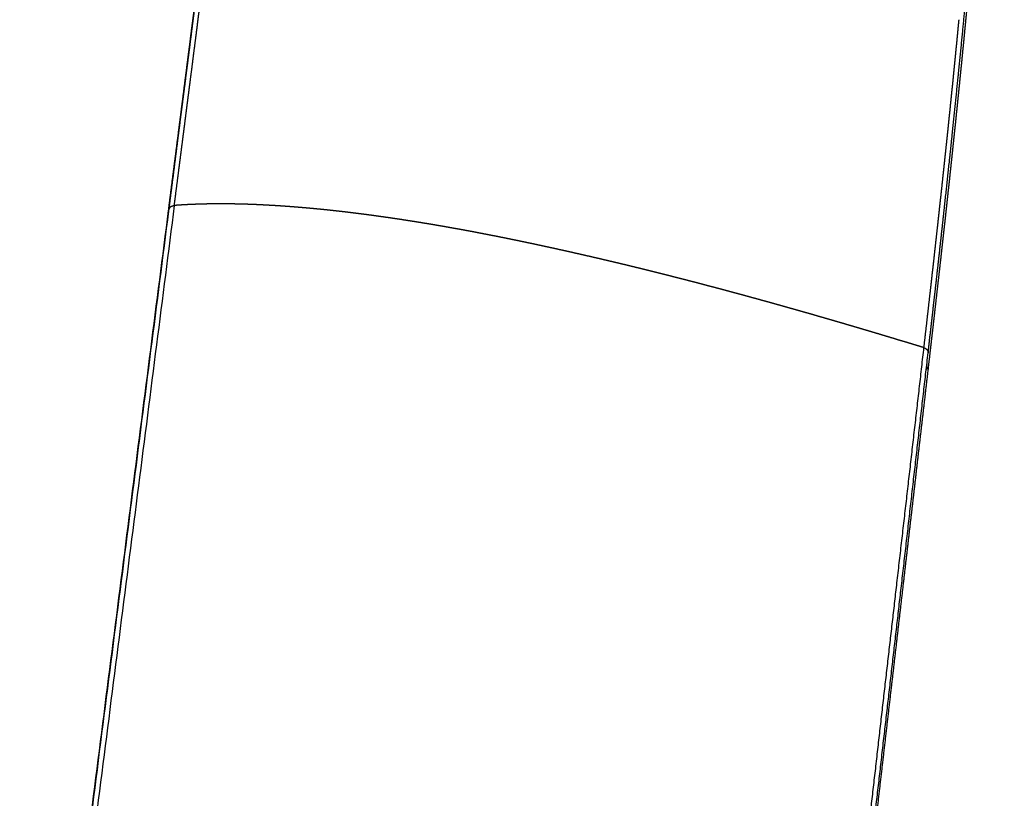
# Model space of a CAD drawing. Header units: millimetres. Extents: x -3355 to -830, y -2775 to -1049.
# Tile 66 of 103: x -1542 to -1380, y -1797 to -1668. Entities that reach past the tile are written whole.
import ezdxf

# ---------------------------------------------------------------- set-up
doc = ezdxf.new("R2010")
doc.units = ezdxf.units.MM
doc.layers.add('Make2D$Visible$Curvas', color=7, linetype='Continuous')

msp = doc.modelspace()

# ---------------------------------------------------------------- linework, layer by layer
at = {"layer": 'Make2D$Visible$Curvas', "color": 253, "lineweight": -3, "true_color": 0x98aaaf}
for points, weights, knots in [([(-1503.02, -1585.88), (-1503.31, -1588.13), (-1503.6, -1590.38), (-1503.89, -1592.64), (-1504.16, -1594.8), (-1504.44, -1596.97), (-1504.72, -1599.14), (-1504.98, -1601.16), (-1505.24, -1603.17), (-1505.49, -1605.19), (-1505.73, -1607.05), (-1505.97, -1608.91), (-1506.21, -1610.77), (-1506.42, -1612.45), (-1506.64, -1614.13), (-1506.86, -1615.81), (-1507.05, -1617.33), (-1507.25, -1618.86), (-1507.44, -1620.38), (-1507.62, -1621.77), (-1507.8, -1623.15), (-1507.98, -1624.54), (-1508.14, -1625.81), (-1508.31, -1627.08), (-1508.47, -1628.35), (-1508.62, -1629.53), (-1508.77, -1630.71), (-1508.92, -1631.89), (-1509.06, -1632.98), (-1509.2, -1634.07), (-1509.34, -1635.16), (-1509.47, -1636.16), (-1509.6, -1637.17), (-1509.73, -1638.17), (-1509.85, -1639.1), (-1509.97, -1640.04), (-1510.09, -1640.97), (-1510.2, -1641.84), (-1510.31, -1642.71), (-1510.43, -1643.59), (-1510.53, -1644.4), (-1510.64, -1645.22), (-1510.74, -1646.04), (-1510.84, -1646.79), (-1510.94, -1647.54), (-1511.03, -1648.3), (-1511.12, -1648.99), (-1511.21, -1649.67), (-1511.3, -1650.36), (-1511.38, -1651), (-1511.46, -1651.64), (-1511.54, -1652.28), (-1511.62, -1652.9), (-1511.7, -1653.53), (-1511.78, -1654.15), (-1511.86, -1654.79), (-1511.95, -1655.43), (-1512.03, -1656.07), (-1512.12, -1656.75), (-1512.2, -1657.43), (-1512.29, -1658.11), (-1512.39, -1658.85), (-1512.48, -1659.59), (-1512.57, -1660.33), (-1512.68, -1661.14), (-1512.78, -1661.96), (-1512.89, -1662.77), (-1513, -1663.66), (-1513.11, -1664.55), (-1513.23, -1665.44), (-1513.35, -1666.42), (-1513.48, -1667.4), (-1513.61, -1668.38), (-1513.74, -1669.45), (-1513.88, -1670.53), (-1514.02, -1671.61), (-1514.17, -1672.79), (-1514.32, -1673.97), (-1514.47, -1675.16), (-1514.64, -1676.46), (-1514.81, -1677.77), (-1514.97, -1679.09), (-1515.16, -1680.55), (-1515.35, -1682.01), (-1515.54, -1683.47), (-1515.75, -1685.11), (-1515.96, -1686.75), (-1516.17, -1688.39), (-1516.4, -1690.24), (-1516.64, -1692.08), (-1516.87, -1693.92), (-1517.12, -1695.87), (-1517.37, -1697.81), (-1517.62, -1699.76)], [6789.23633322, 6785.30911967, 6781.38242331, 6777.45554031, 6773.68892214, 6769.92213235, 6766.15518521, 6762.66602332, 6759.17672645, 6755.68706261, 6752.46984228, 6749.25231004, 6746.03430802, 6743.13419706, 6740.23370455, 6737.3329457, 6734.70893921, 6732.08471477, 6729.46032624, 6727.07472049, 6724.68897915, 6722.30315588, 6720.12093329, 6717.93864215, 6715.75632981, 6713.73566842, 6711.71498886, 6709.69433074, 6707.82979982, 6705.96528717, 6704.10082325, 6702.38542712, 6700.67007224, 6698.95478022, 6697.36604301, 6695.77735972, 6694.18874556, 6692.70399482, 6691.21930447, 6689.73468341, 6688.34625463, 6686.95788646, 6685.56958492, 6684.29118455, 6683.01284068, 6681.73455636, 6680.56951436, 6679.40452182, 6678.23957862, 6677.15812797, 6676.07671983, 6674.99535088, 6673.94065136, 6672.88598911, 6671.8313633, 6670.75075722, 6669.67018939, 6668.58965809, 6667.44384719, 6666.29807737, 6665.15234628, 6663.90699075, 6662.66168097, 6661.41641339, 6660.05283162, 6658.68930045, 6657.32581471, 6655.83059196, 6654.33542384, 6652.84030202, 6651.20001775, 6649.55978922, 6647.91960557, 6646.12081801, 6644.32208444, 6642.52338819, 6640.54997461, 6638.57660594, 6636.60325971, 6634.42170067, 6632.24016904, 6630.05863564, 6627.62840448, 6625.19817112, 6622.76790668, 6620.04843901, 6617.32893242, 6614.60928412, 6611.55992847, 6608.51039466, 6605.46091316, 6602.25301248, 6599.04516958, 6595.83682732], [0, 0, 0, 0, 13.410425, 13.410425, 13.410425, 26.273602, 26.273602, 26.273602, 38.188279, 38.188279, 38.188279, 49.172817, 49.172817, 49.172817, 59.072257, 59.072257, 59.072257, 68.027185, 68.027185, 68.027185, 76.167313, 76.167313, 76.167313, 83.612754, 83.612754, 83.612754, 90.506663, 90.506663, 90.506663, 96.867889, 96.867889, 96.867889, 102.720505, 102.720505, 102.720505, 108.1413, 108.1413, 108.1413, 113.207675, 113.207675, 113.207675, 117.945781, 117.945781, 117.945781, 122.308804, 122.308804, 122.308804, 126.285308, 126.285308, 126.285308, 129.976814, 129.976814, 129.976814, 133.577281, 133.577281, 133.577281, 137.266445, 137.266445, 137.266445, 141.17849, 141.17849, 141.17849, 145.430701, 145.430701, 145.430701, 150.086924, 150.086924, 150.086924, 155.193026, 155.193026, 155.193026, 160.794891, 160.794891, 160.794891, 166.938459, 166.938459, 166.938459, 173.6788, 173.6788, 173.6788, 181.130347, 181.130347, 181.130347, 189.431398, 189.431398, 189.431398, 198.720305, 198.720305, 198.720305, 209.135335, 209.135335, 209.135335, 220.09143, 220.09143, 220.09143, 220.09143]), ([(-1517.61, -1699.61), (-1517.37, -1697.67), (-1517.12, -1695.72), (-1516.87, -1693.78), (-1516.63, -1691.94), (-1516.4, -1690.09), (-1516.16, -1688.25), (-1515.95, -1686.61), (-1515.74, -1684.97), (-1515.53, -1683.33), (-1515.34, -1681.87), (-1515.16, -1680.41), (-1514.97, -1678.94), (-1514.8, -1677.63), (-1514.63, -1676.32), (-1514.47, -1675.01), (-1514.32, -1673.83), (-1514.16, -1672.65), (-1514.01, -1671.47), (-1513.88, -1670.39), (-1513.74, -1669.31), (-1513.6, -1668.24), (-1513.47, -1667.26), (-1513.35, -1666.28), (-1513.22, -1665.3), (-1513.11, -1664.41), (-1513, -1663.52), (-1512.88, -1662.63), (-1512.78, -1661.82), (-1512.67, -1661), (-1512.57, -1660.19), (-1512.47, -1659.45), (-1512.38, -1658.71), (-1512.29, -1657.97), (-1512.2, -1657.29), (-1512.11, -1656.61), (-1512.02, -1655.93), (-1511.94, -1655.29), (-1511.86, -1654.65), (-1511.78, -1654.01), (-1511.7, -1653.39), (-1511.62, -1652.76), (-1511.54, -1652.14), (-1511.46, -1651.5), (-1511.37, -1650.86), (-1511.29, -1650.22), (-1511.2, -1649.53), (-1511.11, -1648.84), (-1511.03, -1648.16), (-1510.93, -1647.4), (-1510.83, -1646.65), (-1510.74, -1645.9), (-1510.63, -1645.08), (-1510.53, -1644.26), (-1510.42, -1643.45), (-1510.31, -1642.57), (-1510.2, -1641.7), (-1510.09, -1640.83), (-1509.97, -1639.9), (-1509.85, -1638.96), (-1509.73, -1638.03), (-1509.6, -1637.03), (-1509.47, -1636.02), (-1509.34, -1635.02), (-1509.2, -1633.93), (-1509.06, -1632.84), (-1508.92, -1631.75), (-1508.77, -1630.57), (-1508.62, -1629.39), (-1508.46, -1628.21), (-1508.3, -1626.94), (-1508.14, -1625.67), (-1507.97, -1624.4), (-1507.8, -1623.01), (-1507.62, -1621.63), (-1507.44, -1620.24), (-1507.24, -1618.72), (-1507.05, -1617.19), (-1506.85, -1615.67), (-1506.64, -1613.99), (-1506.42, -1612.31), (-1506.2, -1610.63), (-1505.97, -1608.77), (-1505.73, -1606.91), (-1505.49, -1605.05), (-1505.23, -1603.03), (-1504.97, -1601.02), (-1504.71, -1599), (-1504.44, -1596.83), (-1504.16, -1594.66), (-1503.88, -1592.5), (-1503.59, -1590.24), (-1503.3, -1587.99), (-1503.02, -1585.74)], [6595.76423442, 6598.97257168, 6602.18073512, 6605.38874669, 6608.43833487, 6611.48778605, 6614.53711462, 6617.25673618, 6619.97625942, 6622.69573494, 6625.1260024, 6627.55623173, 6629.98646333, 6632.16799401, 6634.34952659, 6636.53108775, 6638.50443325, 6640.47780203, 6642.45121735, 6644.24991294, 6646.04864723, 6647.84743644, 6649.48761991, 6651.12784911, 6652.7681349, 6654.26325679, 6655.75842572, 6657.25364984, 6658.61713585, 6659.98066782, 6661.34425083, 6662.5895188, 6663.83482938, 6665.08018603, 6666.22591759, 6667.37168818, 6668.51750012, 6669.598032, 6670.67860068, 6671.7592076, 6672.81383395, 6673.86849676, 6674.92319737, 6676.00456684, 6677.08597598, 6678.16742766, 6679.33237166, 6680.49736523, 6681.66240809, 6682.94069356, 6684.21903853, 6685.49743952, 6686.88574249, 6688.27411163, 6689.66254086, 6691.1471635, 6692.63185496, 6694.11660575, 6695.70522178, 6697.29390591, 6698.8826427, 6700.59793682, 6702.31329242, 6704.02868751, 6705.89315379, 6707.75766681, 6709.62219593, 6711.64285647, 6713.66353596, 6715.68419481, 6717.86650955, 6720.04880015, 6722.23101938, 6724.61684455, 6727.00258425, 6729.38818662, 6732.01257728, 6734.63680145, 6737.26080136, 6740.16156082, 6743.06204761, 6745.96215543, 6749.18015158, 6752.39767558, 6755.61490407, 6759.10456516, 6762.59388059, 6766.08302189, 6769.84993331, 6773.61664158, 6777.38337565, 6781.30953369, 6785.23572126, 6789.1621079], [2.200924, 2.200924, 2.200924, 2.200924, 13.156981, 13.156981, 13.156981, 23.571988, 23.571988, 23.571988, 32.860879, 32.860879, 32.860879, 41.161927, 41.161927, 41.161927, 48.613478, 48.613478, 48.613478, 55.353828, 55.353828, 55.353828, 61.497412, 61.497412, 61.497412, 67.099294, 67.099294, 67.099294, 72.205415, 72.205415, 72.205415, 76.861657, 76.861657, 76.861657, 81.113888, 81.113888, 81.113888, 85.025953, 85.025953, 85.025953, 88.715136, 88.715136, 88.715136, 92.315623, 92.315623, 92.315623, 96.00715, 96.00715, 96.00715, 99.983678, 99.983678, 99.983678, 104.346726, 104.346726, 104.346726, 109.084858, 109.084858, 109.084858, 114.151256, 114.151256, 114.151256, 119.572073, 119.572073, 119.572073, 125.424705, 125.424705, 125.424705, 131.78594, 131.78594, 131.78594, 138.679848, 138.679848, 138.679848, 146.125277, 146.125277, 146.125277, 154.265379, 154.265379, 154.265379, 163.220265, 163.220265, 163.220265, 173.119641, 173.119641, 173.119641, 184.104114, 184.104114, 184.104114, 196.018749, 196.018749, 196.018749, 208.881914, 208.881914, 208.881914, 222.289509, 222.289509, 222.289509, 222.289509]), ([(-1379.69, -1588.74), (-1379.73, -1589.04), (-1379.76, -1589.36), (-1379.8, -1589.67), (-1379.84, -1590.02), (-1379.87, -1590.38), (-1379.91, -1590.74), (-1379.96, -1591.15), (-1380, -1591.56), (-1380.04, -1591.97), (-1380.09, -1592.44), (-1380.13, -1592.91), (-1380.18, -1593.39), (-1380.23, -1593.93), (-1380.28, -1594.48), (-1380.33, -1595.04), (-1380.38, -1595.66), (-1380.44, -1596.29), (-1380.49, -1596.94), (-1380.56, -1597.68), (-1380.62, -1598.44), (-1380.68, -1599.21), (-1380.75, -1600.06), (-1380.82, -1600.93), (-1380.89, -1601.81), (-1380.95, -1602.69), (-1381.02, -1603.57), (-1381.08, -1604.47), (-1381.14, -1605.27), (-1381.2, -1606.08), (-1381.26, -1606.9), (-1381.31, -1607.65), (-1381.37, -1608.4), (-1381.42, -1609.16), (-1381.47, -1609.85), (-1381.52, -1610.55), (-1381.56, -1611.25), (-1381.61, -1611.89), (-1381.65, -1612.52), (-1381.69, -1613.16), (-1381.73, -1613.75), (-1381.77, -1614.33), (-1381.81, -1614.91), (-1381.85, -1615.44), (-1381.88, -1615.98), (-1381.92, -1616.52), (-1381.95, -1617.02), (-1381.99, -1617.52), (-1382.02, -1618.02), (-1382.05, -1618.48), (-1382.08, -1618.94), (-1382.11, -1619.4), (-1382.14, -1619.81), (-1382.17, -1620.22), (-1382.2, -1620.63), (-1382.22, -1621), (-1382.25, -1621.37), (-1382.27, -1621.74), (-1382.29, -1622.09), (-1382.32, -1622.43), (-1382.34, -1622.77), (-1382.36, -1623.11), (-1382.39, -1623.45), (-1382.41, -1623.79), (-1382.43, -1624.13), (-1382.46, -1624.47), (-1382.48, -1624.81), (-1382.5, -1625.15), (-1382.53, -1625.49), (-1382.55, -1625.83), (-1382.58, -1626.16), (-1382.6, -1626.49), (-1382.62, -1626.83), (-1382.64, -1627.16), (-1382.67, -1627.49), (-1382.69, -1627.82), (-1382.72, -1628.17), (-1382.74, -1628.52), (-1382.77, -1628.87), (-1382.79, -1629.25), (-1382.82, -1629.63), (-1382.85, -1630.02), (-1382.88, -1630.44), (-1382.91, -1630.86), (-1382.94, -1631.27), (-1382.97, -1631.74), (-1383.01, -1632.2), (-1383.04, -1632.66), (-1383.08, -1633.18), (-1383.12, -1633.69), (-1383.16, -1634.21), (-1383.2, -1634.78), (-1383.24, -1635.34), (-1383.29, -1635.91), (-1383.33, -1636.52), (-1383.38, -1637.13), (-1383.43, -1637.74), (-1383.48, -1638.41), (-1383.53, -1639.07), (-1383.58, -1639.73), (-1383.64, -1640.46), (-1383.69, -1641.18), (-1383.75, -1641.89), (-1383.81, -1642.68), (-1383.88, -1643.47), (-1383.94, -1644.25), (-1384.01, -1645.1), (-1384.08, -1645.95), (-1384.15, -1646.79), (-1384.23, -1647.72), (-1384.31, -1648.64), (-1384.38, -1649.56), (-1384.47, -1650.56), (-1384.55, -1651.56), (-1384.64, -1652.55), (-1384.73, -1653.62), (-1384.83, -1654.68), (-1384.92, -1655.74), (-1385.01, -1656.79), (-1385.11, -1657.83), (-1385.2, -1658.87), (-1385.29, -1659.82), (-1385.37, -1660.76), (-1385.46, -1661.69), (-1385.53, -1662.53), (-1385.61, -1663.35), (-1385.69, -1664.18), (-1385.76, -1664.92), (-1385.83, -1665.66), (-1385.9, -1666.39), (-1385.96, -1667.05), (-1386.02, -1667.71), (-1386.09, -1668.37), (-1386.14, -1668.96), (-1386.2, -1669.55), (-1386.26, -1670.14), (-1386.31, -1670.68), (-1386.36, -1671.21), (-1386.41, -1671.74), (-1386.46, -1672.23), (-1386.51, -1672.71), (-1386.56, -1673.2), (-1386.6, -1673.67), (-1386.65, -1674.14), (-1386.7, -1674.62), (-1386.74, -1675.1), (-1386.79, -1675.58), (-1386.84, -1676.07), (-1386.89, -1676.56), (-1386.94, -1677.05), (-1386.99, -1677.54), (-1387.04, -1678.01), (-1387.08, -1678.48), (-1387.13, -1678.95), (-1387.18, -1679.41), (-1387.22, -1679.86), (-1387.27, -1680.32), (-1387.32, -1680.8), (-1387.37, -1681.28), (-1387.42, -1681.76), (-1387.47, -1682.28), (-1387.52, -1682.8), (-1387.58, -1683.31), (-1387.64, -1683.88), (-1387.69, -1684.45), (-1387.75, -1685.01), (-1387.82, -1685.63), (-1387.88, -1686.25), (-1387.95, -1686.86), (-1388.02, -1687.53), (-1388.09, -1688.2), (-1388.16, -1688.86), (-1388.23, -1689.59), (-1388.31, -1690.32), (-1388.39, -1691.04), (-1388.47, -1691.83), (-1388.56, -1692.62), (-1388.64, -1693.4), (-1388.73, -1694.26), (-1388.82, -1695.12), (-1388.92, -1695.97), (-1389.02, -1696.9), (-1389.12, -1697.83), (-1389.22, -1698.76), (-1389.33, -1699.77), (-1389.44, -1700.78), (-1389.55, -1701.79), (-1389.68, -1702.89), (-1389.8, -1703.99), (-1389.92, -1705.09), (-1390.05, -1706.29), (-1390.19, -1707.49), (-1390.32, -1708.68), (-1390.47, -1710), (-1390.62, -1711.3), (-1390.77, -1712.61), (-1390.93, -1714.02), (-1391.09, -1715.44), (-1391.25, -1716.85), (-1391.41, -1718.27), (-1391.58, -1719.69), (-1391.74, -1721.11), (-1391.89, -1722.43), (-1392.04, -1723.76), (-1392.2, -1725.08), (-1392.2, -1725.08), (-1392.2, -1725.09), (-1392.2, -1725.1)], [6790.90122621, 6790.36671198, 6789.83593934, 6789.3080991, 6788.72841077, 6788.15225921, 6787.58015014, 6786.94777459, 6786.32033807, 6785.69761805, 6785.00643539, 6784.32106332, 6783.64140499, 6782.88578494, 6782.13722721, 6781.39542817, 6780.56499367, 6779.74302951, 6778.92902024, 6777.99457147, 6777.0706057, 6776.15616993, 6775.14232017, 6774.14018518, 6773.14826654, 6772.16509282, 6771.19195611, 6770.22724412, 6769.3629729, 6768.50546344, 6767.65349034, 6766.87315646, 6766.09746702, 6765.32545599, 6764.61797744, 6763.91358804, 6763.21153182, 6762.57418441, 6761.9387599, 6761.30468589, 6760.72883014, 6760.15408827, 6759.58002745, 6759.05334997, 6758.52724576, 6758.0013782, 6757.51063433, 6757.02009657, 6756.52949031, 6756.07711786, 6755.62468718, 6755.1719842, 6754.76710665, 6754.3620113, 6753.9565475, 6753.59258673, 6753.22832908, 6752.86366807, 6752.52196852, 6752.17991479, 6751.83742113, 6751.50075603, 6751.16366584, 6750.8260667, 6750.48542646, 6750.14426806, 6749.80249685, 6749.45919, 6749.11526482, 6748.77063108, 6748.43275347, 6748.09419481, 6747.75491184, 6747.4162269, 6747.07682021, 6746.73670273, 6746.37352281, 6746.00953245, 6745.64475706, 6745.24422265, 6744.84274176, 6744.44032657, 6743.99811855, 6743.55478231, 6743.11033309, 6742.61637315, 6742.12103845, 6741.62436043, 6741.06658556, 6740.50711657, 6739.94600584, 6739.3242173, 6738.70041276, 6738.07465862, 6737.39341281, 6736.70985628, 6736.02406483, 6735.27509735, 6734.52346421, 6733.76925295, 6732.94070536, 6732.1090464, 6731.27439406, 6730.35742871, 6729.43685046, 6728.51282904, 6727.50035255, 6726.48374212, 6725.46322634, 6724.34263392, 6723.21733263, 6722.08760262, 6720.8466855, 6719.60042502, 6718.34916278, 6717.00149801, 6715.64803109, 6714.28917966, 6712.93178365, 6711.56901467, 6710.20128651, 6708.95691637, 6707.70844127, 6706.45616697, 6705.34091546, 6704.22265067, 6703.10158099, 6702.09471998, 6701.08559646, 6700.07435364, 6699.1636015, 6698.25113034, 6697.33704032, 6696.50985717, 6695.68134836, 6694.85158746, 6694.10158259, 6693.35055476, 6692.59855976, 6691.90831882, 6691.21726304, 6690.52543515, 6689.85071134, 6689.17525312, 6688.49909291, 6687.80260045, 6687.10536314, 6686.40739951, 6685.69805753, 6684.98796534, 6684.27714302, 6683.59146933, 6682.90511627, 6682.218105, 6681.54855356, 6680.87837696, 6680.20759247, 6679.50226863, 6678.79627269, 6678.08962362, 6677.31941008, 6676.54842062, 6675.77667993, 6674.93099253, 6674.08440305, 6673.23694478, 6672.31078487, 6671.38358731, 6670.45539651, 6669.44499435, 6668.43341522, 6667.42071564, 6666.31511649, 6665.20818191, 6664.09998254, 6662.88846138, 6661.6754286, 6660.46097322, 6659.13579286, 6657.80891867, 6656.48046499, 6655.02887767, 6653.57540447, 6652.12019447, 6650.52898762, 6648.93570417, 6647.34053597, 6645.59520162, 6643.84761097, 6642.09800791, 6640.18109271, 6638.26176181, 6636.3403257, 6634.23269025, 6632.12252179, 6630.01021789, 6627.71786435, 6625.4229958, 6623.12610438, 6620.80691489, 6618.48566307, 6616.16284785, 6613.99951674, 6611.83482955, 6609.66915869, 6609.65674436, 6609.64433, 6609.6319143], [0, 0, 0, 0, 1.824411, 1.824411, 1.824411, 3.828809, 3.828809, 3.828809, 6.043972, 6.043972, 6.043972, 8.502176, 8.502176, 8.502176, 11.234473, 11.234473, 11.234473, 14.292409, 14.292409, 14.292409, 17.801683, 17.801683, 17.801683, 21.691042, 21.691042, 21.691042, 25.544588, 25.544588, 25.544588, 28.995649, 28.995649, 28.995649, 32.155509, 32.155509, 32.155509, 35.050409, 35.050409, 35.050409, 37.677814, 37.677814, 37.677814, 40.063434, 40.063434, 40.063434, 42.251688, 42.251688, 42.251688, 44.293391, 44.293391, 44.293391, 46.175646, 46.175646, 46.175646, 47.858783, 47.858783, 47.858783, 49.369422, 49.369422, 49.369422, 50.784761, 50.784761, 50.784761, 52.175838, 52.175838, 52.175838, 53.579259, 53.579259, 53.579259, 54.9888, 54.9888, 54.9888, 56.37059, 56.37059, 56.37059, 57.749926, 57.749926, 57.749926, 59.222827, 59.222827, 59.222827, 60.84014, 60.84014, 60.84014, 62.617396, 62.617396, 62.617396, 64.592664, 64.592664, 64.592664, 66.810962, 66.810962, 66.810962, 69.269207, 69.269207, 69.269207, 71.945514, 71.945514, 71.945514, 74.868436, 74.868436, 74.868436, 78.079529, 78.079529, 78.079529, 81.607409, 81.607409, 81.607409, 85.473149, 85.473149, 85.473149, 89.718151, 89.718151, 89.718151, 94.381134, 94.381134, 94.381134, 99.403587, 99.403587, 99.403587, 104.42088, 104.42088, 104.42088, 108.985842, 108.985842, 108.985842, 113.051461, 113.051461, 113.051461, 116.703016, 116.703016, 116.703016, 119.9918, 119.9918, 119.9918, 122.967981, 122.967981, 122.967981, 125.658159, 125.658159, 125.658159, 128.127476, 128.127476, 128.127476, 130.535789, 130.535789, 130.535789, 133.01655, 133.01655, 133.01655, 135.537775, 135.537775, 135.537775, 137.969825, 137.969825, 137.969825, 140.340091, 140.340091, 140.340091, 142.832427, 142.832427, 142.832427, 145.54898, 145.54898, 145.54898, 148.525862, 148.525862, 148.525862, 151.779243, 151.779243, 151.779243, 155.320831, 155.320831, 155.320831, 159.187363, 159.187363, 159.187363, 163.414456, 163.414456, 163.414456, 168.027025, 168.027025, 168.027025, 173.067228, 173.067228, 173.067228, 178.57858, 178.57858, 178.57858, 184.608901, 184.608901, 184.608901, 191.216057, 191.216057, 191.216057, 198.463683, 198.463683, 198.463683, 206.329314, 206.329314, 206.329314, 214.27154, 214.27154, 214.27154, 221.668651, 221.668651, 221.668651, 221.711054, 221.711054, 221.711054, 221.711054]), ([(-1392.26, -1723.13), (-1391.61, -1717.46), (-1390.99, -1712.02), (-1390.41, -1706.81), (-1389.83, -1701.61), (-1389.29, -1696.64), (-1388.78, -1691.87), (-1388.27, -1687.11), (-1387.8, -1682.55), (-1387.36, -1678.17), (-1386.91, -1673.8), (-1386.5, -1669.6), (-1386.12, -1665.56), (-1385.74, -1661.52), (-1385.38, -1657.63), (-1385.05, -1653.87), (-1384.72, -1650.13), (-1384.41, -1646.53), (-1384.13, -1643.04), (-1383.84, -1639.56), (-1383.58, -1636.2), (-1383.34, -1632.95), (-1383.17, -1630.66), (-1383.01, -1628.43), (-1382.85, -1626.27)], [6608.65439751, 6617.92537329, 6626.70348171, 6634.98678423, 6643.27008675, 6651.05858336, 6658.35808824, 6665.65759311, 6672.46810625, 6678.85196071, 6685.23581517, 6691.19301094, 6696.75242848, 6702.31184602, 6707.47348531, 6712.27952942, 6717.08557353, 6721.53602245, 6725.67876842, 6729.82151438, 6733.65655739, 6737.19427092, 6739.68401502, 6742.02649327, 6744.24786415], [-180.691408, -180.691408, -180.691408, -180.691408, -150.558954, -150.558954, -150.558954, -123.55762, -123.55762, -123.55762, -99.550226, -99.550226, -99.550226, -78.222017, -78.222017, -78.222017, -59.299963, -59.299963, -59.299963, -42.529785, -42.529785, -42.529785, -27.637083, -27.637083, -27.637083, -18.36634, -18.36634, -18.36634, -18.36634]), ([(-1513.51, -1674.22), (-1513.36, -1673.06), (-1513.21, -1671.88), (-1513.05, -1670.67), (-1512.96, -1669.93), (-1512.86, -1669.17), (-1512.77, -1668.4), (-1512.73, -1668.08), (-1512.69, -1667.77), (-1512.65, -1667.45), (-1512.52, -1666.48), (-1512.4, -1665.49), (-1512.27, -1664.51), (-1512.18, -1663.76), (-1512.08, -1663.01), (-1511.99, -1662.26), (-1511.97, -1662.12), (-1511.95, -1661.98), (-1511.93, -1661.84), (-1511.83, -1661.02), (-1511.72, -1660.21), (-1511.62, -1659.4), (-1511.53, -1658.67), (-1511.43, -1657.93), (-1511.33, -1657.18), (-1511.29, -1656.84), (-1511.25, -1656.5), (-1511.2, -1656.15), (-1511.16, -1655.82), (-1511.11, -1655.48), (-1511.07, -1655.14), (-1510.99, -1654.51), (-1510.91, -1653.86), (-1510.82, -1653.22), (-1510.74, -1652.59), (-1510.66, -1651.97), (-1510.58, -1651.35), (-1510.51, -1650.8), (-1510.44, -1650.26), (-1510.37, -1649.73), (-1510.36, -1649.63), (-1510.35, -1649.53), (-1510.34, -1649.43), (-1510.25, -1648.73), (-1510.16, -1648.04), (-1510.07, -1647.37), (-1509.98, -1646.6), (-1509.88, -1645.86), (-1509.79, -1645.11), (-1509.73, -1644.66), (-1509.67, -1644.22), (-1509.62, -1643.78), (-1509.57, -1643.41), (-1509.52, -1643.03), (-1509.47, -1642.66), (-1509.36, -1641.79), (-1509.25, -1640.92), (-1509.13, -1640.04), (-1509.04, -1639.31), (-1508.95, -1638.57), (-1508.85, -1637.84), (-1508.83, -1637.64), (-1508.8, -1637.44), (-1508.77, -1637.24), (-1508.64, -1636.24), (-1508.51, -1635.23), (-1508.39, -1634.23), (-1508.29, -1633.44), (-1508.19, -1632.66), (-1508.09, -1631.9), (-1508.08, -1631.85), (-1508.08, -1631.8), (-1508.07, -1631.75)], [6636.12944394, 6638.06928988, 6640.03743043, 6642.04964071, 6643.30026537, 6644.56791365, 6645.85637345, 6646.38306538, 6646.9132349, 6647.44598506, 6649.07073871, 6650.71949523, 6652.3668079, 6653.62733422, 6654.88701504, 6656.13444584, 6656.37418769, 6656.61347708, 6656.85242485, 6658.22024452, 6659.57686981, 6660.94309883, 6662.17552419, 6663.41576432, 6664.67909, 6665.25270447, 6665.83107838, 6666.41564153, 6666.9775061, 6667.54508865, 6668.11645469, 6669.18798953, 6670.27283148, 6671.358217, 6672.41632857, 6673.47495673, 6674.52227417, 6675.44570186, 6676.36033643, 6677.25806821, 6677.42817373, 6677.59767238, 6677.7666004, 6678.95570049, 6680.116526, 6681.26171451, 6682.55396698, 6683.82630836, 6685.09690047, 6685.8478656, 6686.59821979, 6687.35171361, 6687.98634463, 6688.6232028, 6689.26213435, 6690.73644327, 6692.22179174, 6693.71628684, 6694.9609977, 6696.21205321, 6697.46835722, 6697.80605932, 6698.14414066, 6698.48238546, 6700.20298949, 6701.92782385, 6703.6284811, 6704.97773167, 6706.31176406, 6707.61639127, 6707.70017147, 6707.78383041, 6707.86736933], [46.412125, 46.412125, 46.412125, 46.412125, 53.152532, 53.152532, 53.152532, 57.486481, 57.486481, 57.486481, 59.296199, 59.296199, 59.296199, 64.898179, 64.898179, 64.898179, 69.187113, 69.187113, 69.187113, 70.004408, 70.004408, 70.004408, 74.660762, 74.660762, 74.660762, 78.913104, 78.913104, 78.913104, 80.889563, 80.889563, 80.889563, 82.825279, 82.825279, 82.825279, 86.514572, 86.514572, 86.514572, 90.115168, 90.115168, 90.115168, 93.228189, 93.228189, 93.228189, 93.806816, 93.806816, 93.806816, 97.783476, 97.783476, 97.783476, 102.146666, 102.146666, 102.146666, 104.711736, 104.711736, 104.711736, 106.884939, 106.884939, 106.884939, 111.951472, 111.951472, 111.951472, 116.219091, 116.219091, 116.219091, 117.372406, 117.372406, 117.372406, 123.22513, 123.22513, 123.22513, 127.76043, 127.76043, 127.76043, 128.045854, 128.045854, 128.045854, 128.045854]), ([(-1387.21, -1668.17), (-1387.27, -1668.75), (-1387.32, -1669.34), (-1387.38, -1669.92), (-1387.39, -1670.08), (-1387.41, -1670.23), (-1387.42, -1670.39), (-1387.44, -1670.56), (-1387.46, -1670.73), (-1387.47, -1670.9), (-1387.52, -1671.42), (-1387.57, -1671.93), (-1387.62, -1672.44), (-1387.63, -1672.5), (-1387.63, -1672.55), (-1387.64, -1672.61), (-1387.7, -1673.17), (-1387.75, -1673.74), (-1387.81, -1674.3), (-1387.81, -1674.35), (-1387.81, -1674.39), (-1387.82, -1674.43), (-1387.89, -1675.11), (-1387.95, -1675.78), (-1388.02, -1676.46), (-1388.06, -1676.86), (-1388.1, -1677.26), (-1388.14, -1677.67), (-1388.17, -1677.97), (-1388.2, -1678.28), (-1388.23, -1678.59), (-1388.31, -1679.36), (-1388.39, -1680.12), (-1388.47, -1680.89), (-1388.47, -1680.92), (-1388.47, -1680.96), (-1388.48, -1681), (-1388.56, -1681.79), (-1388.64, -1682.59), (-1388.72, -1683.38), (-1388.75, -1683.68), (-1388.79, -1683.99), (-1388.82, -1684.3), (-1388.88, -1684.89), (-1388.94, -1685.48), (-1389, -1686.07), (-1389.1, -1687.04), (-1389.2, -1688.01), (-1389.31, -1688.98), (-1389.37, -1689.59), (-1389.44, -1690.2), (-1389.5, -1690.81), (-1389.55, -1691.25), (-1389.59, -1691.68), (-1389.64, -1692.11), (-1389.76, -1693.24), (-1389.88, -1694.37), (-1390, -1695.49), (-1390.06, -1696.07), (-1390.13, -1696.65), (-1390.19, -1697.24), (-1390.26, -1697.87), (-1390.33, -1698.5), (-1390.4, -1699.12), (-1390.54, -1700.44), (-1390.68, -1701.75), (-1390.83, -1703.06), (-1390.99, -1704.5), (-1391.15, -1705.92), (-1391.3, -1707.35), (-1391.4, -1708.19), (-1391.49, -1709.02), (-1391.59, -1709.86), (-1391.67, -1710.58), (-1391.75, -1711.3), (-1391.83, -1712.02), (-1392.02, -1713.73), (-1392.22, -1715.43), (-1392.41, -1717.12), (-1392.6, -1718.84), (-1392.8, -1720.55), (-1393, -1722.26)], [6691.44363461, 6690.62167927, 6689.798521, 6688.97424165, 6688.75518142, 6688.53604172, 6688.31682353, 6688.07398589, 6687.83108083, 6687.5880674, 6686.85904995, 6686.12906076, 6685.39834538, 6685.31973737, 6685.24111758, 6685.16248883, 6684.35324407, 6683.54304989, 6682.73186646, 6682.66963007, 6682.60738786, 6682.54514011, 6681.57039423, 6680.59425941, 6679.61679265, 6679.03036218, 6678.44344687, 6677.85606948, 6677.40704395, 6676.95774839, 6676.50818016, 6675.3823289, 6674.2547935, 6673.12565453, 6673.07103516, 6673.01641204, 6672.96178518, 6671.78501829, 6670.60651416, 6669.42636213, 6668.96785664, 6668.50910204, 6668.05010403, 6667.16294875, 6666.27488415, 6665.38594545, 6663.91958263, 6662.45084314, 6660.9798889, 6660.04706858, 6659.11335765, 6658.17879656, 6657.51413433, 6656.84904209, 6656.18353444, 6654.44888581, 6652.7114146, 6650.97137201, 6650.06509493, 6649.15812028, 6648.25048299, 6647.26655044, 6646.28183918, 6645.29639298, 6643.23008575, 6641.16054746, 6639.08817342, 6636.82033997, 6634.54911063, 6632.2749905, 6630.93606632, 6629.59614038, 6628.25531464, 6627.09930893, 6625.94263437, 6624.78535621, 6622.04287712, 6619.29700681, 6616.54856321, 6613.77109782, 6610.99100454, 6608.20917721], [125.044671, 125.044671, 125.044671, 125.044671, 127.996079, 127.996079, 127.996079, 128.780467, 128.780467, 128.780467, 129.64933, 129.64933, 129.64933, 132.256095, 132.256095, 132.256095, 132.536525, 132.536525, 132.536525, 135.422676, 135.422676, 135.422676, 135.644113, 135.644113, 135.644113, 139.111681, 139.111681, 139.111681, 141.192095, 141.192095, 141.192095, 142.782496, 142.782496, 142.782496, 146.765435, 146.765435, 146.765435, 146.958103, 146.958103, 146.958103, 151.108615, 151.108615, 151.108615, 152.721182, 152.721182, 152.721182, 155.838022, 155.838022, 155.838022, 160.979624, 160.979624, 160.979624, 164.240326, 164.240326, 164.240326, 166.559396, 166.559396, 166.559396, 172.604262, 172.604262, 172.604262, 175.752756, 175.752756, 175.752756, 179.165997, 179.165997, 179.165997, 186.323255, 186.323255, 186.323255, 194.15601, 194.15601, 194.15601, 198.767882, 198.767882, 198.767882, 202.744184, 202.744184, 202.744184, 212.167564, 212.167564, 212.167564, 221.691091, 221.691091, 221.691091, 221.691091]), ([(-1516.67, -1698.82), (-1516.4, -1696.73), (-1516.15, -1694.77), (-1515.92, -1692.99), (-1515.85, -1692.49), (-1515.79, -1692), (-1515.73, -1691.53), (-1515.58, -1690.38), (-1515.45, -1689.32), (-1515.31, -1688.29), (-1515.28, -1688.01), (-1515.24, -1687.73), (-1515.21, -1687.46), (-1515.13, -1686.88), (-1515.06, -1686.3), (-1514.98, -1685.71), (-1514.85, -1684.67), (-1514.71, -1683.61), (-1514.58, -1682.54), (-1514.46, -1681.65), (-1514.35, -1680.76), (-1514.23, -1679.88), (-1514.16, -1679.3), (-1514.08, -1678.72), (-1514.01, -1678.15), (-1513.84, -1676.83), (-1513.67, -1675.54), (-1513.51, -1674.22)], [6595.36375986, 6598.80301981, 6602.05053076, 6604.98780149, 6605.81501488, 6606.61762208, 6607.39297648, 6609.30587024, 6611.05288677, 6612.75308556, 6613.21671195, 6613.67685684, 6614.13593412, 6615.0987199, 6616.05681006, 6617.0324713, 6618.74891725, 6620.51974381, 6622.29434537, 6623.77327361, 6625.25482415, 6626.70970709, 6627.67803558, 6628.63455104, 6629.58488826, 6631.77571617, 6633.93370939, 6636.12789924], [0, 0, 0, 0, 10.955838, 10.955838, 10.955838, 13.693989, 13.693989, 13.693989, 19.796333, 19.796333, 19.796333, 21.370714, 21.370714, 21.370714, 24.668508, 24.668508, 24.668508, 30.659523, 30.659523, 30.659523, 35.686852, 35.686852, 35.686852, 38.960551, 38.960551, 38.960551, 46.410366, 46.410366, 46.410366, 46.410366]), ([(-1393, -1722.26), (-1393.04, -1722.25), (-1393.13, -1722.22), (-1393.28, -1722.18), (-1393.42, -1722.14), (-1393.6, -1722.08), (-1393.84, -1722.01), (-1394.06, -1721.94), (-1394.32, -1721.86), (-1394.63, -1721.77), (-1394.85, -1721.7), (-1395.08, -1721.63), (-1395.34, -1721.55), (-1395.94, -1721.37), (-1396.65, -1721.16), (-1397.45, -1720.92), (-1398.04, -1720.74), (-1398.67, -1720.55), (-1399.34, -1720.35), (-1399.92, -1720.17), (-1400.53, -1719.99), (-1401.16, -1719.8), (-1401.25, -1719.78), (-1401.35, -1719.75), (-1401.44, -1719.72), (-1401.96, -1719.57), (-1402.48, -1719.41), (-1403.02, -1719.25), (-1403.53, -1719.1), (-1404.06, -1718.94), (-1404.57, -1718.79), (-1405.09, -1718.64), (-1405.6, -1718.49), (-1406.11, -1718.34), (-1406.62, -1718.19), (-1407.13, -1718.04), (-1407.61, -1717.9), (-1407.98, -1717.8), (-1408.33, -1717.69), (-1408.68, -1717.59), (-1409.17, -1717.45), (-1409.63, -1717.32), (-1410.07, -1717.19), (-1410.53, -1717.06), (-1410.96, -1716.93), (-1411.38, -1716.81), (-1411.82, -1716.68), (-1412.25, -1716.56), (-1412.66, -1716.45), (-1413.06, -1716.33), (-1413.46, -1716.22), (-1413.85, -1716.11), (-1414.15, -1716.02), (-1414.45, -1715.94), (-1414.76, -1715.85), (-1415.06, -1715.77), (-1415.36, -1715.68), (-1415.68, -1715.59), (-1415.98, -1715.51), (-1416.28, -1715.42), (-1416.61, -1715.33), (-1416.93, -1715.24), (-1417.26, -1715.15), (-1417.62, -1715.05), (-1417.95, -1714.95), (-1418.3, -1714.86), (-1418.68, -1714.75), (-1418.86, -1714.7), (-1419.04, -1714.65), (-1419.24, -1714.6), (-1419.66, -1714.48), (-1420.12, -1714.35), (-1420.6, -1714.22), (-1421.05, -1714.1), (-1421.51, -1713.97), (-1421.99, -1713.84), (-1422.45, -1713.71), (-1422.92, -1713.58), (-1423.4, -1713.46), (-1423.86, -1713.33), (-1424.33, -1713.2), (-1424.8, -1713.08), (-1425.26, -1712.95), (-1425.73, -1712.83), (-1426.19, -1712.7), (-1426.65, -1712.58), (-1427.11, -1712.46), (-1427.55, -1712.34), (-1427.79, -1712.28), (-1428.02, -1712.22), (-1428.25, -1712.16), (-1428.81, -1712.01), (-1429.33, -1711.87), (-1429.83, -1711.74), (-1430.36, -1711.6), (-1430.86, -1711.47), (-1431.33, -1711.35), (-1431.82, -1711.22), (-1432.28, -1711.1), (-1432.73, -1710.99), (-1433.19, -1710.87), (-1433.63, -1710.76), (-1434.06, -1710.65), (-1434.42, -1710.56), (-1434.77, -1710.47), (-1435.12, -1710.38), (-1435.51, -1710.28), (-1435.89, -1710.18), (-1436.27, -1710.09), (-1436.64, -1709.99), (-1437.02, -1709.9), (-1437.39, -1709.81), (-1437.76, -1709.72), (-1438.13, -1709.62), (-1438.51, -1709.53), (-1438.88, -1709.44), (-1439.25, -1709.35), (-1439.63, -1709.25), (-1440, -1709.16), (-1440.38, -1709.07), (-1440.78, -1708.97), (-1441.4, -1708.82), (-1442.06, -1708.66), (-1442.76, -1708.49), (-1443.47, -1708.32), (-1444.21, -1708.14), (-1445, -1707.96), (-1445.79, -1707.77), (-1446.61, -1707.58), (-1447.48, -1707.38), (-1447.84, -1707.29), (-1448.2, -1707.21), (-1448.57, -1707.13), (-1449.19, -1706.98), (-1449.82, -1706.84), (-1450.46, -1706.7), (-1451.08, -1706.55), (-1451.72, -1706.41), (-1452.37, -1706.27), (-1452.99, -1706.13), (-1453.63, -1705.99), (-1454.27, -1705.85), (-1454.38, -1705.82), (-1454.49, -1705.8), (-1454.6, -1705.78), (-1455.24, -1705.64), (-1455.89, -1705.49), (-1456.54, -1705.36), (-1457.15, -1705.22), (-1457.76, -1705.09), (-1458.37, -1704.97), (-1458.41, -1704.96), (-1458.45, -1704.95), (-1458.49, -1704.94), (-1459.1, -1704.81), (-1459.71, -1704.69), (-1460.31, -1704.56), (-1460.9, -1704.44), (-1461.49, -1704.32), (-1462.08, -1704.2), (-1462.66, -1704.09), (-1463.23, -1703.97), (-1463.79, -1703.86), (-1464.35, -1703.75), (-1464.9, -1703.64), (-1465.44, -1703.54), (-1466, -1703.43), (-1466.53, -1703.33), (-1467.06, -1703.23), (-1467.36, -1703.17), (-1467.66, -1703.11), (-1467.95, -1703.06), (-1468.47, -1702.96), (-1468.97, -1702.87), (-1469.46, -1702.78), (-1469.94, -1702.69), (-1470.42, -1702.61), (-1470.87, -1702.53), (-1471.34, -1702.44), (-1471.79, -1702.36), (-1472.23, -1702.29), (-1472.67, -1702.21), (-1473.1, -1702.14), (-1473.53, -1702.06), (-1473.95, -1701.99), (-1474.37, -1701.92), (-1474.79, -1701.85), (-1474.87, -1701.84), (-1474.96, -1701.82), (-1475.05, -1701.81), (-1475.39, -1701.75), (-1475.72, -1701.7), (-1476.06, -1701.64), (-1476.39, -1701.59), (-1476.72, -1701.54), (-1477.05, -1701.48), (-1477.38, -1701.43), (-1477.71, -1701.38), (-1478.05, -1701.33), (-1478.37, -1701.28), (-1478.7, -1701.23), (-1479.04, -1701.17), (-1479.37, -1701.12), (-1479.7, -1701.07), (-1480.05, -1701.02), (-1480.39, -1700.97), (-1480.73, -1700.92), (-1481.08, -1700.87), (-1481.36, -1700.83), (-1481.64, -1700.79), (-1481.93, -1700.75), (-1482.38, -1700.68), (-1482.86, -1700.62), (-1483.35, -1700.55), (-1483.8, -1700.49), (-1484.27, -1700.42), (-1484.75, -1700.36), (-1485.13, -1700.31), (-1485.52, -1700.26), (-1485.91, -1700.21), (-1486.38, -1700.15), (-1486.86, -1700.09), (-1487.34, -1700.03), (-1487.8, -1699.97), (-1488.27, -1699.92), (-1488.73, -1699.86), (-1489.19, -1699.81), (-1489.65, -1699.76), (-1490.11, -1699.71), (-1490.55, -1699.66), (-1491, -1699.61), (-1491.44, -1699.56), (-1491.55, -1699.55), (-1491.65, -1699.54), (-1491.75, -1699.53), (-1492.21, -1699.48), (-1492.66, -1699.44), (-1493.11, -1699.4), (-1493.56, -1699.35), (-1494, -1699.31), (-1494.44, -1699.27), (-1494.88, -1699.23), (-1495.31, -1699.19), (-1495.75, -1699.16), (-1496.18, -1699.12), (-1496.61, -1699.09), (-1497.05, -1699.05), (-1497.47, -1699.02), (-1497.89, -1698.99), (-1498.32, -1698.96), (-1498.74, -1698.93), (-1499.16, -1698.9), (-1499.59, -1698.87), (-1500.01, -1698.85), (-1500.43, -1698.82), (-1500.86, -1698.8), (-1501.13, -1698.78), (-1501.41, -1698.77), (-1501.69, -1698.75), (-1501.98, -1698.74), (-1502.27, -1698.72), (-1502.57, -1698.71), (-1503.07, -1698.68), (-1503.59, -1698.66), (-1504.12, -1698.64), (-1504.62, -1698.62), (-1505.14, -1698.61), (-1505.67, -1698.59), (-1506.19, -1698.58), (-1506.73, -1698.57), (-1507.28, -1698.56), (-1507.82, -1698.55), (-1508.37, -1698.55), (-1508.94, -1698.55), (-1509.5, -1698.55), (-1510.08, -1698.55), (-1510.66, -1698.56), (-1511.24, -1698.57), (-1511.84, -1698.58), (-1512.44, -1698.6), (-1513.04, -1698.62), (-1513.66, -1698.64), (-1514.28, -1698.67), (-1514.91, -1698.7), (-1515.54, -1698.74), (-1516.19, -1698.78), (-1516.35, -1698.8), (-1516.51, -1698.81), (-1516.67, -1698.82)], [6608.20917721, 6608.20092819, 6608.18461242, 6608.15960358, 6608.13571676, 6608.10389918, 6608.0636278, 6608.02594712, 6607.98086525, 6607.92797595, 6607.89147809, 6607.8512627, 6607.80720353, 6607.70699537, 6607.58689629, 6607.45283137, 6607.3542475, 6607.24811291, 6607.13676488, 6607.03974895, 6606.93877547, 6606.83536819, 6606.82009189, 6606.80476244, 6606.78938468, 6606.70412979, 6606.6173884, 6606.53042127, 6606.44564833, 6606.36066096, 6606.27660214, 6606.19258381, 6606.10949317, 6606.02844562, 6605.94518564, 6605.86408184, 6605.78631546, 6605.72738764, 6605.6703755, 6605.61578315, 6605.5371699, 6605.46358053, 6605.39400606, 6605.32088113, 6605.25219138, 6605.18679399, 6605.11647973, 6605.04997146, 6604.9858809, 6604.92179035, 6604.86011773, 6604.79950384, 6604.75207892, 6604.70530616, 6604.65759066, 6604.611355, 6604.56423408, 6604.51480109, 6604.46916058, 6604.42154909, 6604.37086554, 6604.32274237, 6604.27184947, 6604.21726697, 6604.16667899, 6604.11292157, 6604.05528452, 6604.02778871, 6603.99941033, 6603.97007441, 6603.90565212, 6603.83659761, 6603.76436549, 6603.69714534, 6603.62717352, 6603.55560025, 6603.48685519, 6603.41663289, 6603.34592845, 6603.27710964, 6603.20783413, 6603.13899476, 6603.07035609, 6603.00215106, 6602.93523902, 6602.86722721, 6602.80055123, 6602.73608637, 6602.70185289, 6602.6682425, 6602.63538334, 6602.55519715, 6602.47950058, 6602.4076446, 6602.33260727, 6602.26175816, 6602.19438701, 6602.12529597, 6602.05986287, 6601.99734987, 6601.93234105, 6601.87049024, 6601.81099626, 6601.76051105, 6601.71172351, 6601.66415865, 6601.61000642, 6601.55743859, 6601.50555668, 6601.45385367, 6601.40283191, 6601.35162751, 6601.30125393, 6601.25070354, 6601.19917832, 6601.15004999, 6601.10003539, 6601.04846546, 6600.99897465, 6600.94805129, 6600.89512643, 6600.81257201, 6600.72514336, 6600.63325026, 6600.54089469, 6600.44402965, 6600.34309738, 6600.24139282, 6600.13555856, 6600.02607343, 6599.98079954, 6599.93490168, 6599.88841498, 6599.81164731, 6599.73327142, 6599.65390849, 6599.57692928, 6599.49902158, 6599.42072805, 6599.34476399, 6599.26843678, 6599.19221739, 6599.17914264, 6599.166071, 6599.15300476, 6599.07624844, 6598.9996811, 6598.92378104, 6598.85238792, 6598.78158518, 6598.71174598, 6598.70733713, 6598.70293211, 6598.69853102, 6598.62863402, 6598.5597256, 6598.49211089, 6598.42531155, 6598.35977494, 6598.29576996, 6598.23206381, 6598.16987505, 6598.10944301, 6598.04876007, 6597.98984847, 6597.93292428, 6597.87485431, 6597.81885254, 6597.76512105, 6597.73363498, 6597.70292798, 6597.6730366, 6597.62026484, 6597.57004058, 6597.52198079, 6597.47344083, 6597.42710884, 6597.38261662, 6597.33744647, 6597.29417262, 6597.25243647, 6597.21038217, 6597.16988915, 6597.13061697, 6597.09109834, 6597.05281593, 6597.01544897, 6597.00741078, 6596.99941506, 6596.99145875, 6596.96110258, 6596.93132225, 6596.90178035, 6596.8726683, 6596.84378776, 6596.8148407, 6596.78657419, 6596.75824419, 6596.72959785, 6596.70231594, 6596.67474709, 6596.64669607, 6596.61949549, 6596.59184141, 6596.56357943, 6596.53673839, 6596.50934897, 6596.48130175, 6596.45964496, 6596.43759638, 6596.41511628, 6596.37992197, 6596.34366189, 6596.30682159, 6596.27310194, 6596.23889637, 6596.20455592, 6596.17710655, 6596.14957069, 6596.12211558, 6596.08949107, 6596.05698117, 6596.02486418, 6595.99416711, 6595.96382912, 6595.93407027, 6595.90511355, 6595.8767053, 6595.84902393, 6595.82211306, 6595.79588924, 6595.77049162, 6595.76459141, 6595.75873567, 6595.75292595, 6595.7272507, 6595.70248355, 6595.67853451, 6595.65508693, 6595.6324235, 6595.61048414, 6595.58904345, 6595.5682942, 6595.54820483, 6595.52860471, 6595.50963263, 6595.49128399, 6595.47364748, 6595.45658693, 6595.44012206, 6595.42403476, 6595.40851604, 6595.3936086, 6595.3792389, 6595.36543711, 6595.35226536, 6595.34384358, 6595.33567984, 6595.327796, 6595.31962091, 6595.31174654, 6595.30421656, 6595.29146745, 6595.27970319, 6595.26922253, 6595.25912407, 6595.25021741, 6595.24279579, 6595.23539167, 6595.22946557, 6595.22533438, 6595.22120662, 6595.21887077, 6595.21866879, 6595.21846667, 6595.22040149, 6595.22484191, 6595.22930046, 6595.23628512, 6595.24619526, 6595.25614464, 6595.26904271, 6595.2853198, 6595.30172874, 6595.32157167, 6595.34531577, 6595.35121998, 6595.35736553, 6595.36375986], [0, 0, 0, 0, 0.275023, 0.275023, 0.275023, 0.820796, 0.820796, 0.820796, 1.599143, 1.599143, 1.599143, 2.29554, 2.29554, 2.29554, 4.351694, 4.351694, 4.351694, 6.200394, 6.200394, 6.200394, 7.976529, 7.976529, 7.976529, 8.248691, 8.248691, 8.248691, 9.787313, 9.787313, 9.787313, 11.30489, 11.30489, 11.30489, 12.797609, 12.797609, 12.797609, 14.262645, 14.262645, 14.262645, 15.299545, 15.299545, 15.299545, 16.654369, 16.654369, 16.654369, 17.926943, 17.926943, 17.926943, 19.167268, 19.167268, 19.167268, 20.323665, 20.323665, 20.323665, 21.208067, 21.208067, 21.208067, 22.101679, 22.101679, 22.101679, 23.006519, 23.006519, 23.006519, 23.976712, 23.976712, 23.976712, 25.005047, 25.005047, 25.005047, 25.548142, 25.548142, 25.548142, 26.865249, 26.865249, 26.865249, 28.210648, 28.210648, 28.210648, 29.570976, 29.570976, 29.570976, 30.922771, 30.922771, 30.922771, 32.263086, 32.263086, 32.263086, 33.582343, 33.582343, 33.582343, 34.25301, 34.25301, 34.25301, 35.779, 35.779, 35.779, 37.220165, 37.220165, 37.220165, 38.562709, 38.562709, 38.562709, 39.842603, 39.842603, 39.842603, 40.858308, 40.858308, 40.858308, 41.962784, 41.962784, 41.962784, 43.042364, 43.042364, 43.042364, 44.119294, 44.119294, 44.119294, 45.191801, 45.191801, 45.191801, 46.291275, 46.291275, 46.291275, 48.189015, 48.189015, 48.189015, 50.322776, 50.322776, 50.322776, 52.69429, 52.69429, 52.69429, 53.737956, 53.737956, 53.737956, 55.536431, 55.536431, 55.536431, 57.351821, 57.351821, 57.351821, 59.158828, 59.158828, 59.158828, 59.471834, 59.471834, 59.471834, 61.319783, 61.319783, 61.319783, 63.059175, 63.059175, 63.059175, 63.168611, 63.168611, 63.168611, 64.894895, 64.894895, 64.894895, 66.568535, 66.568535, 66.568535, 68.188538, 68.188538, 68.188538, 69.754896, 69.754896, 69.754896, 71.275548, 71.275548, 71.275548, 72.124328, 72.124328, 72.124328, 73.540762, 73.540762, 73.540762, 74.876698, 74.876698, 74.876698, 76.152633, 76.152633, 76.152633, 77.373824, 77.373824, 77.373824, 78.555143, 78.555143, 78.555143, 78.804756, 78.804756, 78.804756, 79.749445, 79.749445, 79.749445, 80.683707, 80.683707, 80.683707, 81.618557, 81.618557, 81.618557, 82.54687, 82.54687, 82.54687, 83.497968, 83.497968, 83.497968, 84.461218, 84.461218, 84.461218, 85.253086, 85.253086, 85.253086, 86.584547, 86.584547, 86.584547, 87.887702, 87.887702, 87.887702, 88.975334, 88.975334, 88.975334, 90.307619, 90.307619, 90.307619, 91.608475, 91.608475, 91.608475, 92.887481, 92.887481, 92.887481, 94.131916, 94.131916, 94.131916, 94.419976, 94.419976, 94.419976, 95.686744, 95.686744, 95.686744, 96.924411, 96.924411, 96.924411, 98.141222, 98.141222, 98.141222, 99.344403, 99.344403, 99.344403, 100.524004, 100.524004, 100.524004, 101.706012, 101.706012, 101.706012, 102.87981, 102.87981, 102.87981, 103.651088, 103.651088, 103.651088, 104.470154, 104.470154, 104.470154, 105.905243, 105.905243, 105.905243, 107.344993, 107.344993, 107.344993, 108.835841, 108.835841, 108.835841, 110.378733, 110.378733, 110.378733, 111.975141, 111.975141, 111.975141, 113.630112, 113.630112, 113.630112, 115.343622, 115.343622, 115.343622, 117.12355, 117.12355, 117.12355, 117.574335, 117.574335, 117.574335, 117.574335]), ([(-1393, -1722.26), (-1394.52, -1735.53), (-1396.05, -1748.88), (-1397.6, -1762.3), (-1399.02, -1774.69), (-1400.45, -1787.14), (-1401.89, -1799.65), (-1403.3, -1811.82), (-1404.71, -1824.03), (-1406.13, -1836.3), (-1407.6, -1848.93), (-1409.08, -1861.61), (-1410.56, -1874.35), (-1412.14, -1887.84), (-1413.72, -1901.4), (-1415.31, -1915.04)], [6608.20917721, 6586.72944906, 6565.24965125, 6543.76296703, 6524.05805942, 6504.34736083, 6484.62311504, 6465.53531036, 6446.43481694, 6427.32024014, 6407.74354071, 6388.1520703, 6368.5500694, 6347.9349544, 6327.30819029, 6306.68334936], [0, 0, 0, 0, 73.538014, 73.538014, 73.538014, 140.977137, 140.977137, 140.977137, 206.239609, 206.239609, 206.239609, 273.080287, 273.080287, 273.080287, 343.38301, 343.38301, 343.38301, 343.38301]), ([(-1414.55, -1915.94), (-1412.96, -1902.3), (-1411.38, -1888.74), (-1409.81, -1875.25), (-1408.32, -1862.51), (-1406.85, -1849.83), (-1405.38, -1837.19), (-1403.96, -1824.93), (-1402.55, -1812.71), (-1401.15, -1800.53), (-1399.71, -1788.03), (-1398.28, -1775.57), (-1396.85, -1763.18), (-1395.31, -1749.75), (-1393.78, -1736.4), (-1392.26, -1723.13)], [6307.13197031, 6327.75677647, 6348.37934488, 6368.99319108, 6388.59418428, 6408.18729133, 6427.76498319, 6446.88052898, 6465.98137877, 6485.06951496, 6504.79410333, 6524.50511616, 6544.20982314, 6565.69625266, 6587.1751844, 6608.65439751], [0, 0, 0, 0, 70.296258, 70.296258, 70.296258, 137.138926, 137.138926, 137.138926, 202.403926, 202.403926, 202.403926, 269.844705, 269.844705, 269.844705, 343.383127, 343.383127, 343.383127, 343.383127]), ([(-1392.2, -1725.1), (-1392.2, -1725.1), (-1392.2, -1725.11), (-1392.2, -1725.11), (-1392.88, -1730.97), (-1393.56, -1736.84), (-1394.24, -1742.73), (-1394.92, -1748.61), (-1395.6, -1754.51), (-1396.29, -1760.43), (-1397.04, -1766.93), (-1397.79, -1773.45), (-1398.55, -1779.99), (-1399.36, -1786.98), (-1400.17, -1793.99), (-1400.99, -1801.01), (-1401.77, -1807.74), (-1402.56, -1814.48), (-1403.35, -1821.24), (-1404.05, -1827.3), (-1404.76, -1833.38), (-1405.47, -1839.46), (-1406.1, -1844.83), (-1406.73, -1850.2), (-1407.36, -1855.59), (-1407.92, -1860.36), (-1408.48, -1865.15), (-1409.05, -1869.94), (-1409.55, -1874.24), (-1410.06, -1878.54), (-1410.56, -1882.86), (-1411.03, -1886.8), (-1411.49, -1890.74), (-1411.96, -1894.69), (-1412.39, -1898.39), (-1412.83, -1902.09), (-1413.26, -1905.8), (-1413.68, -1909.37), (-1414.1, -1912.94), (-1414.53, -1916.52)], [6609.6319143, 6609.62585169, 6609.61978908, 6609.61372648, 6600.02602874, 6590.43801483, 6580.84961101, 6571.29480614, 6561.7396141, 6552.18331544, 6541.71419295, 6531.24374234, 6520.77075745, 6509.60529233, 6498.43694671, 6487.26426418, 6476.59624064, 6465.92426314, 6455.24764416, 6445.69890053, 6436.14644428, 6426.59045207, 6418.18607297, 6409.7789588, 6401.36956653, 6393.92714421, 6386.48293756, 6379.03736636, 6372.37180817, 6365.70515635, 6359.03773021, 6352.96310729, 6346.88784161, 6340.81215495, 6335.14190553, 6329.47128944, 6323.80045609, 6318.34729207, 6312.89392772, 6307.44044225], [0, 0, 0, 0, 0.020708, 0.020708, 0.020708, 32.769278, 32.769278, 32.769278, 65.403018, 65.403018, 65.403018, 101.153849, 101.153849, 101.153849, 139.268422, 139.268422, 139.268422, 175.661319, 175.661319, 175.661319, 208.20966, 208.20966, 208.20966, 236.83556, 236.83556, 236.83556, 262.169902, 262.169902, 262.169902, 284.850215, 284.850215, 284.850215, 305.514055, 305.514055, 305.514055, 324.79901, 324.79901, 324.79901, 343.343752, 343.343752, 343.343752, 343.343752]), ([(-1392.56, -1725.79), (-1392.56, -1725.79), (-1392.56, -1725.79), (-1392.55, -1725.79), (-1392.54, -1725.77), (-1392.52, -1725.76), (-1392.5, -1725.74), (-1392.48, -1725.73), (-1392.47, -1725.71), (-1392.45, -1725.7), (-1392.43, -1725.68), (-1392.42, -1725.66), (-1392.4, -1725.65), (-1392.39, -1725.63), (-1392.38, -1725.61), (-1392.36, -1725.59), (-1392.35, -1725.58), (-1392.34, -1725.56), (-1392.32, -1725.54), (-1392.31, -1725.52), (-1392.3, -1725.5), (-1392.29, -1725.49), (-1392.28, -1725.46), (-1392.27, -1725.44), (-1392.26, -1725.42), (-1392.25, -1725.39), (-1392.24, -1725.37), (-1392.23, -1725.34), (-1392.22, -1725.32), (-1392.22, -1725.29), (-1392.21, -1725.26), (-1392.21, -1725.24), (-1392.21, -1725.23), (-1392.2, -1725.21)], [6610.04263787, 6610.04147927, 6610.04030751, 6610.03912265, 6610.03204231, 6610.02449438, 6610.01651607, 6610.00861582, 6610.00029376, 6609.99160698, 6609.98299253, 6609.97401972, 6609.9647612, 6609.95547239, 6609.94589635, 6609.93611861, 6609.92625244, 6609.91618129, 6609.90599956, 6609.89566516, 6609.88521723, 6609.87475497, 6609.86202598, 6609.84918937, 6609.83629456, 6609.82086169, 6609.80534578, 6609.78980879, 6609.77323489, 6609.75663679, 6609.74006575, 6609.7287919, 6609.71753041, 6609.7062918], [1.0324626, 1.0324626, 1.0324626, 1.0324626, 1.0434487, 1.0434487, 1.0434487, 1.1121847, 1.1121847, 1.1121847, 1.1821637, 1.1821637, 1.1821637, 1.2523888, 1.2523888, 1.2523888, 1.3226408, 1.3226408, 1.3226408, 1.3923137, 1.3923137, 1.3923137, 1.4608043, 1.4608043, 1.4608043, 1.5407066, 1.5407066, 1.5407066, 1.6321588, 1.6321588, 1.6321588, 1.7252038, 1.7252038, 1.7252038, 1.7856733, 1.7856733, 1.7856733, 1.7856733]), ([(-1392.2, -1725.1), (-1392.2, -1725.13), (-1392.2, -1725.15), (-1392.2, -1725.18), (-1392.2, -1725.19), (-1392.2, -1725.2), (-1392.2, -1725.21)], [6609.6319143, 6609.65065755, 6609.66938958, 6609.68820156, 6609.69422435, 6609.70025538, 6609.706293], [0, 0, 0, 0, 0.0973797, 0.0973797, 0.0973797, 0.1298652, 0.1298652, 0.1298652, 0.1298652])]:
    msp.add_rational_spline(points, weights, degree=3, knots=knots, dxfattribs=at)
for points, weights, degree in [([(-1542.17, -1891.4), (-1517.61, -1699.62)], [5418.11873037, 5677.82763944], 1), ([(-1516.67, -1698.82), (-1541.19, -1890.58)], [6595.36375986, 6293.66865644], 1), ([(-1517.62, -1699.76), (-1517.62, -1699.68), (-1517.61, -1699.61)], [6595.83682732, 6576.69715364, 6595.76429271], 2), ([(-1517.11, -1698.94), (-1517.55, -1699.17), (-1517.61, -1699.61)], [5962.47716437, 5642.19710118, 6583.77465847], 2), ([(-1517.11, -1698.94), (-1516.91, -1698.84), (-1516.67, -1698.82)], [5965.95870995, 6123.92270559, 6595.36375986], 2), ([(-1517.62, -1699.76), (-1542.18, -1891.54)], [6595.83682732, 6294.14057749], 1), ([(-1393, -1722.26), (-1392.29, -1722.49), (-1392.26, -1723.13)], [6608.20917721, 5431.81974017, 6608.65439751], 2)]:
    msp.add_rational_spline(points, weights, degree=degree, dxfattribs=at)

doc.saveas('drawing.dxf')
